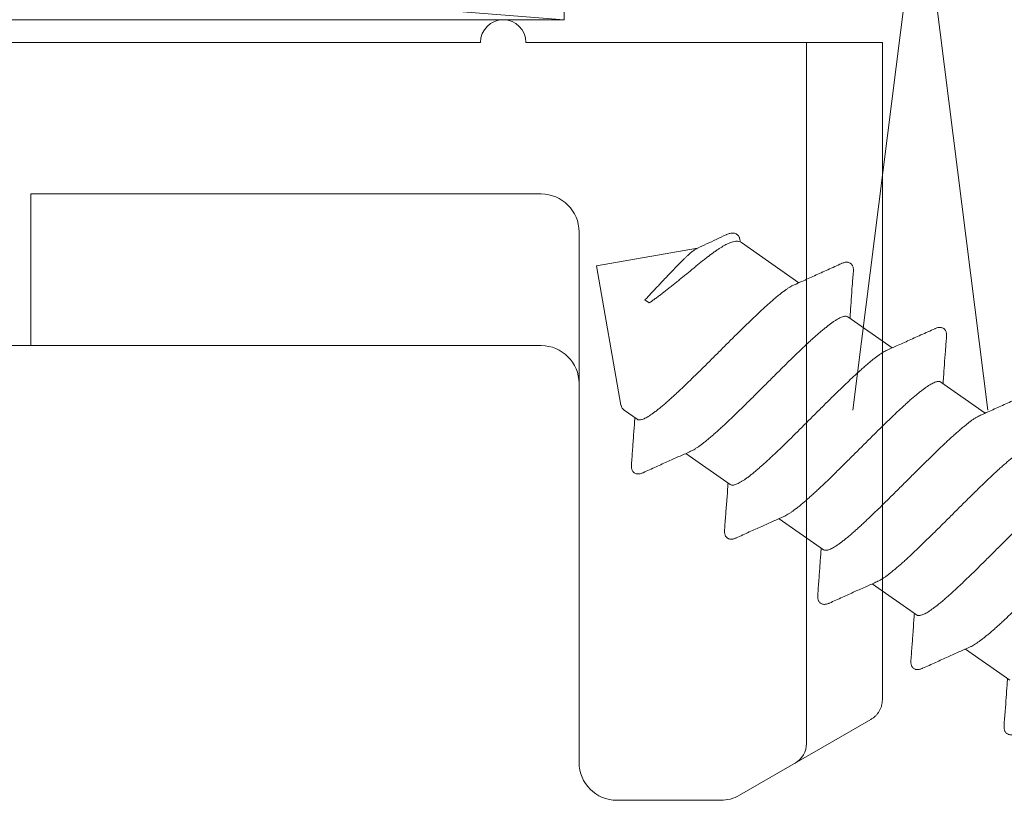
# Model space of a CAD drawing. Header units: millimetres. Extents: x 10199 to 83623, y 33714 to 105138.
# Tile 38 of 41: x 61878 to 61891, y 71179 to 71189. Entities that reach past the tile are written whole.
import ezdxf

# ---------------------------------------------------------------- set-up
doc = ezdxf.new("R2010")
doc.units = ezdxf.units.MM
for name, color, linetype, lineweight, true_color in [('Line', 7, 'Continuous', 9, 0x999999), ('Plastik', 7, 'Continuous', 20, 0x004c00), ('Profile_1', 1, 'Continuous', 50, 0xff0000), ('узл_dwg', 7, 'Continuous', 9, 0x767676)]:
    doc.layers.add(name, color=color, linetype=linetype, lineweight=lineweight, true_color=true_color)

# ---------------------------------------------------------------- blocks, each defined once
blk = doc.blocks.new('узл_dwg_3_9x13-3022292-5_14 Примыкание шахты')
at = {"layer": 'Line'}
for p, q in [((61887.69, 71185.973), (61887.725, 71185.979)), ((61887.8, 71185.963), (61888.556, 71185.433)), ((61886.582, 71185.167), (61886.526, 71185.207)), ((61889.2, 71184.983), (61889.785, 71184.573)), ((61890.429, 71184.122), (61891.014, 71183.713)), ((61886.251, 71183.751), (61886.422, 71183.632)), ((61887.066, 71183.181), (61887.651, 71182.771)), ((61888.295, 71182.32), (61888.88, 71181.911)), ((61889.523, 71181.46), (61890.108, 71181.05)), ((61890.752, 71180.6), (61891.337, 71180.19))]:
    blk.add_line(p, q, dxfattribs=at)
at = {"layer": 'Line', "flags": 128}
blk.add_lwpolyline([(61886.21, 71183.816), (61885.886, 71185.655), (61887.221, 71185.89)], dxfattribs=at)
at = {"layer": 'Line'}
for centre, start, end in [((61887.743, 71185.881), 55, 100), ((61886.309, 71183.833), 190, 235)]:
    blk.add_arc(centre, 0.1, start, end, dxfattribs=at)
for points, knots in [([(61887.212, 71185.886), (61887.213, 71185.886), (61887.255, 71185.906), (61887.339, 71185.945), (61887.467, 71186.005), (61887.553, 71186.045), (61887.597, 71186.065)], [0, 0, 0, 0, 0.002179, 0.1385817, 0.2802703, 0.4246331, 0.4246331, 0.4246331, 0.4246331]), ([(61887.597, 71186.065), (61887.599, 71186.066), (61887.608, 71186.07), (61887.625, 71186.077), (61887.647, 71186.084), (61887.667, 71186.088), (61887.686, 71186.089), (61887.705, 71186.087), (61887.723, 71186.081), (61887.739, 71186.072), (61887.753, 71186.06), (61887.764, 71186.045), (61887.773, 71186.028), (61887.778, 71186.01), (61887.781, 71185.991), (61887.782, 71185.979), (61887.782, 71185.973)], [0, 0, 0, 0, 0.0063611, 0.031152, 0.0534592, 0.0738983, 0.093137, 0.1117983, 0.130009, 0.1481458, 0.1663767, 0.1848485, 0.2037489, 0.2230299, 0.2432167, 0.2604448, 0.2604448, 0.2604448, 0.2604448]), ([(61887.69, 71185.973), (61887.687, 71185.973), (61887.678, 71185.971), (61887.659, 71185.965), (61887.634, 71185.956), (61887.607, 71185.943), (61887.577, 71185.928), (61887.546, 71185.909), (61887.512, 71185.888), (61887.477, 71185.865), (61887.44, 71185.839), (61887.402, 71185.811), (61887.362, 71185.781), (61887.321, 71185.749), (61887.279, 71185.716), (61887.235, 71185.681), (61887.206, 71185.657), (61887.191, 71185.645)], [0, 0, 0, 0, 0.0064631, 0.0302499, 0.0571754, 0.0872992, 0.1206055, 0.1570271, 0.1964593, 0.2387688, 0.2838001, 0.3313793, 0.3813178, 0.4334141, 0.4874561, 0.5432232, 0.6004871, 0.6004871, 0.6004871, 0.6004871]), ([(61886.526, 71185.207), (61886.539, 71185.22), (61886.563, 71185.246), (61886.6, 71185.285), (61886.637, 71185.325), (61886.675, 71185.365), (61886.712, 71185.404), (61886.749, 71185.444), (61886.786, 71185.483), (61886.822, 71185.522), (61886.858, 71185.559), (61886.892, 71185.595), (61886.926, 71185.631), (61886.959, 71185.664), (61886.991, 71185.696), (61887.021, 71185.726), (61887.05, 71185.754), (61887.077, 71185.78), (61887.103, 71185.804), (61887.127, 71185.825), (61887.148, 71185.843), (61887.168, 71185.859), (61887.186, 71185.872), (61887.201, 71185.88), (61887.209, 71185.885), (61887.212, 71185.886)], [0, 0, 0, 0, 0.0533984, 0.1075753, 0.1621729, 0.2168268, 0.2714324, 0.3258017, 0.379567, 0.4323733, 0.4841405, 0.534653, 0.5835644, 0.630557, 0.6755663, 0.7183845, 0.7587152, 0.7963029, 0.8310981, 0.8629364, 0.891604, 0.9169408, 0.9389419, 0.9575552, 0.9672572, 0.9672572, 0.9672572, 0.9672572]), ([(61888.493, 71185.405), (61888.527, 71185.42), (61888.617, 71185.46), (61888.766, 71185.527), (61888.941, 71185.606), (61889.06, 71185.66), (61889.121, 71185.687)], [0, 0, 0, 0, 0.1123211, 0.294936, 0.4878154, 0.6883254, 0.6883254, 0.6883254, 0.6883254]), ([(61889.121, 71185.688), (61889.123, 71185.689), (61889.132, 71185.693), (61889.148, 71185.698), (61889.167, 71185.703), (61889.186, 71185.705), (61889.205, 71185.703), (61889.223, 71185.698), (61889.238, 71185.689), (61889.251, 71185.677), (61889.262, 71185.662), (61889.269, 71185.646), (61889.274, 71185.627), (61889.276, 71185.608), (61889.275, 71185.592), (61889.275, 71185.582), (61889.275, 71185.58)], [0, 0, 0, 0, 0.0082287, 0.0293053, 0.0491545, 0.0682111, 0.0869093, 0.1049791, 0.1226079, 0.1401363, 0.1578717, 0.1760872, 0.1946857, 0.2142314, 0.2352657, 0.2424689, 0.2424689, 0.2424689, 0.2424689]), ([(61887.191, 71185.645), (61887.177, 71185.633), (61887.148, 71185.61), (61887.105, 71185.574), (61887.061, 71185.538), (61887.016, 71185.501), (61886.971, 71185.465), (61886.926, 71185.428), (61886.881, 71185.392), (61886.837, 71185.356), (61886.792, 71185.321), (61886.749, 71185.288), (61886.706, 71185.255), (61886.663, 71185.224), (61886.623, 71185.195), (61886.596, 71185.176), (61886.582, 71185.167)], [0, 0, 0, 0, 0.0551933, 0.1115237, 0.1687202, 0.2264425, 0.2844144, 0.3424265, 0.40021, 0.4574727, 0.5139829, 0.5694303, 0.6235503, 0.6758987, 0.7261998, 0.7741659, 0.7741659, 0.7741659, 0.7741659]), ([(61889.275, 71185.58), (61889.27, 71185.517), (61889.26, 71185.394), (61889.247, 71185.216), (61889.237, 71185.073), (61889.231, 71184.99), (61889.229, 71184.962)], [0, 0, 0, 0, 0.189195, 0.3686339, 0.5359045, 0.6192487, 0.6192487, 0.6192487, 0.6192487]), ([(61886.422, 71183.632), (61886.424, 71183.63), (61886.43, 71183.627), (61886.442, 71183.623), (61886.46, 71183.623), (61886.48, 71183.627), (61886.503, 71183.634), (61886.528, 71183.645), (61886.556, 71183.66), (61886.586, 71183.679), (61886.619, 71183.701), (61886.654, 71183.727), (61886.692, 71183.756), (61886.732, 71183.788), (61886.774, 71183.823), (61886.818, 71183.861), (61886.864, 71183.902), (61886.912, 71183.946), (61886.961, 71183.991), (61887.012, 71184.04), (61887.065, 71184.09), (61887.119, 71184.141), (61887.173, 71184.195), (61887.229, 71184.249), (61887.286, 71184.305), (61887.343, 71184.362), (61887.4, 71184.419), (61887.458, 71184.477), (61887.516, 71184.535), (61887.574, 71184.593), (61887.632, 71184.651), (61887.689, 71184.708), (61887.746, 71184.764), (61887.803, 71184.819), (61887.858, 71184.873), (61887.912, 71184.926), (61887.965, 71184.977), (61888.017, 71185.026), (61888.068, 71185.073), (61888.116, 71185.118), (61888.163, 71185.161), (61888.209, 71185.2), (61888.252, 71185.237), (61888.293, 71185.271), (61888.332, 71185.302), (61888.369, 71185.329), (61888.403, 71185.354), (61888.435, 71185.374), (61888.464, 71185.391), (61888.483, 71185.401), (61888.493, 71185.405), (61888.493, 71185.405)], [0, 0, 0, 0, 0.006259, 0.021264, 0.038358, 0.058481, 0.08218, 0.109751, 0.141335, 0.17698, 0.216667, 0.260335, 0.307886, 0.359197, 0.414121, 0.472489, 0.534119, 0.598809, 0.666346, 0.736504, 0.809046, 0.883723, 0.960281, 1.038455, 1.117975, 1.198566, 1.279947, 1.361837, 1.443951, 1.526002, 1.607705, 1.688776, 1.768934, 1.8479, 1.925401, 2.00117, 2.074946, 2.146477, 2.215519, 2.281841, 2.34522, 2.40545, 2.462336, 2.515702, 2.565389, 2.611259, 2.653199, 2.691127, 2.724998, 2.75482, 2.755906, 2.755906, 2.755906, 2.755906]), ([(61889.2, 71184.983), (61889.196, 71184.985), (61889.187, 71184.99), (61889.17, 71184.992), (61889.152, 71184.99), (61889.131, 71184.984), (61889.107, 71184.975), (61889.081, 71184.962), (61889.052, 71184.945), (61889.021, 71184.925), (61888.987, 71184.901), (61888.951, 71184.874), (61888.913, 71184.844), (61888.872, 71184.811), (61888.83, 71184.775), (61888.785, 71184.736), (61888.739, 71184.695), (61888.691, 71184.651), (61888.641, 71184.605), (61888.59, 71184.556), (61888.538, 71184.506), (61888.484, 71184.454), (61888.43, 71184.401), (61888.374, 71184.347), (61888.318, 71184.291), (61888.261, 71184.235), (61888.204, 71184.178), (61888.147, 71184.12), (61888.09, 71184.063), (61888.032, 71184.006), (61887.975, 71183.949), (61887.919, 71183.893), (61887.862, 71183.837), (61887.807, 71183.783), (61887.753, 71183.729), (61887.699, 71183.678), (61887.647, 71183.627), (61887.596, 71183.579), (61887.546, 71183.533), (61887.498, 71183.489), (61887.452, 71183.448), (61887.407, 71183.409), (61887.365, 71183.373), (61887.324, 71183.339), (61887.286, 71183.309), (61887.25, 71183.282), (61887.216, 71183.259), (61887.185, 71183.239), (61887.156, 71183.222), (61887.138, 71183.213), (61887.129, 71183.209)], [0, 0, 0, 0, 0.014341, 0.030173, 0.048595, 0.070312, 0.095686, 0.124944, 0.158218, 0.195479, 0.236621, 0.281597, 0.330322, 0.382723, 0.438577, 0.497682, 0.559925, 0.625048, 0.692909, 0.763211, 0.835819, 0.91044, 0.98673, 1.064515, 1.143575, 1.223706, 1.3045, 1.385578, 1.466778, 1.547886, 1.628543, 1.708546, 1.787543, 1.865351, 1.941669, 2.016219, 2.088796, 2.15908, 2.226931, 2.292054, 2.354292, 2.413395, 2.469194, 2.521612, 2.570439, 2.615462, 2.656577, 2.693761, 2.727009, 2.755885, 2.755885, 2.755885, 2.755885]), ([(61889.722, 71184.545), (61889.756, 71184.56), (61889.846, 71184.6), (61889.994, 71184.666), (61890.169, 71184.745), (61890.289, 71184.799), (61890.35, 71184.827)], [0, 0, 0, 0, 0.1123211, 0.294936, 0.4878154, 0.6883254, 0.6883254, 0.6883254, 0.6883254]), ([(61890.35, 71184.827), (61890.352, 71184.828), (61890.361, 71184.832), (61890.377, 71184.838), (61890.396, 71184.843), (61890.415, 71184.844), (61890.433, 71184.843), (61890.451, 71184.838), (61890.466, 71184.829), (61890.48, 71184.817), (61890.49, 71184.802), (61890.498, 71184.786), (61890.502, 71184.767), (61890.504, 71184.748), (61890.504, 71184.731), (61890.503, 71184.722), (61890.503, 71184.72)], [0, 0, 0, 0, 0.0086988, 0.0297319, 0.0492813, 0.0679292, 0.0862555, 0.1041667, 0.1218727, 0.1395846, 0.1574878, 0.1757998, 0.1944513, 0.2140399, 0.2351429, 0.2424847, 0.2424847, 0.2424847, 0.2424847]), ([(61890.503, 71184.72), (61890.498, 71184.657), (61890.489, 71184.534), (61890.476, 71184.356), (61890.465, 71184.213), (61890.459, 71184.13), (61890.458, 71184.102)], [0, 0, 0, 0, 0.189195, 0.3686339, 0.5359045, 0.6192487, 0.6192487, 0.6192487, 0.6192487]), ([(61887.651, 71182.771), (61887.655, 71182.768), (61887.664, 71182.764), (61887.68, 71182.762), (61887.699, 71182.764), (61887.72, 71182.77), (61887.744, 71182.779), (61887.77, 71182.792), (61887.799, 71182.809), (61887.83, 71182.829), (61887.864, 71182.852), (61887.9, 71182.879), (61887.938, 71182.909), (61887.979, 71182.943), (61888.021, 71182.979), (61888.066, 71183.018), (61888.112, 71183.059), (61888.16, 71183.103), (61888.209, 71183.149), (61888.26, 71183.197), (61888.313, 71183.248), (61888.366, 71183.299), (61888.421, 71183.353), (61888.476, 71183.407), (61888.532, 71183.463), (61888.589, 71183.519), (61888.646, 71183.576), (61888.704, 71183.633), (61888.761, 71183.691), (61888.818, 71183.748), (61888.876, 71183.805), (61888.932, 71183.861), (61888.988, 71183.917), (61889.044, 71183.971), (61889.098, 71184.025), (61889.152, 71184.076), (61889.204, 71184.126), (61889.255, 71184.175), (61889.305, 71184.221), (61889.353, 71184.265), (61889.399, 71184.306), (61889.443, 71184.345), (61889.486, 71184.381), (61889.526, 71184.415), (61889.565, 71184.445), (61889.601, 71184.472), (61889.634, 71184.495), (61889.666, 71184.515), (61889.694, 71184.532), (61889.713, 71184.541), (61889.722, 71184.545)], [0, 0, 0, 0, 0.014344, 0.030177, 0.048597, 0.070312, 0.095691, 0.124978, 0.158223, 0.195399, 0.236503, 0.281518, 0.33034, 0.382757, 0.438549, 0.49764, 0.559867, 0.624977, 0.692817, 0.763091, 0.835653, 0.91019, 0.986493, 1.064286, 1.14328, 1.2234, 1.304283, 1.385513, 1.46672, 1.547777, 1.628542, 1.70865, 1.787692, 1.865467, 1.94174, 2.016334, 2.088923, 2.159212, 2.227065, 2.292176, 2.354401, 2.413492, 2.469338, 2.521735, 2.570454, 2.615419, 2.656553, 2.693811, 2.727084, 2.755887, 2.755887, 2.755887, 2.755887]), ([(61890.429, 71184.122), (61890.425, 71184.125), (61890.415, 71184.129), (61890.399, 71184.131), (61890.381, 71184.129), (61890.359, 71184.124), (61890.336, 71184.114), (61890.309, 71184.101), (61890.281, 71184.085), (61890.249, 71184.065), (61890.216, 71184.041), (61890.18, 71184.014), (61890.141, 71183.984), (61890.101, 71183.951), (61890.058, 71183.915), (61890.014, 71183.876), (61889.968, 71183.834), (61889.92, 71183.79), (61889.87, 71183.744), (61889.819, 71183.696), (61889.767, 71183.646), (61889.713, 71183.594), (61889.659, 71183.541), (61889.603, 71183.486), (61889.547, 71183.431), (61889.49, 71183.374), (61889.433, 71183.317), (61889.376, 71183.26), (61889.319, 71183.203), (61889.261, 71183.146), (61889.204, 71183.089), (61889.147, 71183.032), (61889.091, 71182.977), (61889.036, 71182.922), (61888.981, 71182.869), (61888.928, 71182.817), (61888.875, 71182.767), (61888.824, 71182.719), (61888.775, 71182.673), (61888.727, 71182.629), (61888.68, 71182.587), (61888.636, 71182.548), (61888.594, 71182.512), (61888.553, 71182.479), (61888.515, 71182.449), (61888.479, 71182.422), (61888.445, 71182.398), (61888.414, 71182.378), (61888.385, 71182.362), (61888.367, 71182.352), (61888.358, 71182.348)], [0, 0, 0, 0, 0.01434, 0.030169, 0.048588, 0.070302, 0.095671, 0.124926, 0.158199, 0.195457, 0.236591, 0.281556, 0.330275, 0.382672, 0.438518, 0.497609, 0.559834, 0.624945, 0.692798, 0.763087, 0.835676, 0.91027, 0.986543, 1.064318, 1.14336, 1.223468, 1.304233, 1.38529, 1.466497, 1.547727, 1.62861, 1.70873, 1.787724, 1.865517, 1.94182, 2.016357, 2.088919, 2.159193, 2.227033, 2.292143, 2.35437, 2.413461, 2.469253, 2.52167, 2.570492, 2.615507, 2.656611, 2.693787, 2.727033, 2.755885, 2.755885, 2.755885, 2.755885]), ([(61890.951, 71183.685), (61890.985, 71183.7), (61891.075, 71183.74), (61891.223, 71183.806), (61891.398, 71183.885), (61891.517, 71183.939), (61891.578, 71183.967)], [0, 0, 0, 0, 0.1123211, 0.294936, 0.4878154, 0.6883254, 0.6883254, 0.6883254, 0.6883254]), ([(61886.347, 71183.034), (61886.353, 71183.101), (61886.363, 71183.232), (61886.377, 71183.423), (61886.387, 71183.562), (61886.392, 71183.637), (61886.393, 71183.652)], [0, 0, 0, 0, 0.20051, 0.3933893, 0.5760043, 0.6192324, 0.6192324, 0.6192324, 0.6192324]), ([(61888.88, 71181.911), (61888.883, 71181.908), (61888.893, 71181.904), (61888.909, 71181.902), (61888.928, 71181.904), (61888.949, 71181.909), (61888.973, 71181.919), (61888.999, 71181.932), (61889.028, 71181.948), (61889.059, 71181.968), (61889.093, 71181.992), (61889.129, 71182.019), (61889.167, 71182.049), (61889.207, 71182.082), (61889.25, 71182.118), (61889.294, 71182.157), (61889.341, 71182.199), (61889.389, 71182.243), (61889.438, 71182.289), (61889.489, 71182.337), (61889.542, 71182.387), (61889.595, 71182.439), (61889.65, 71182.492), (61889.705, 71182.547), (61889.761, 71182.602), (61889.818, 71182.659), (61889.875, 71182.716), (61889.932, 71182.773), (61889.99, 71182.83), (61890.047, 71182.888), (61890.104, 71182.944), (61890.161, 71183.001), (61890.217, 71183.056), (61890.273, 71183.111), (61890.327, 71183.164), (61890.381, 71183.216), (61890.433, 71183.266), (61890.484, 71183.314), (61890.533, 71183.361), (61890.581, 71183.404), (61890.628, 71183.446), (61890.672, 71183.485), (61890.715, 71183.521), (61890.755, 71183.554), (61890.793, 71183.584), (61890.829, 71183.611), (61890.863, 71183.635), (61890.894, 71183.655), (61890.923, 71183.671), (61890.942, 71183.681), (61890.951, 71183.685)], [0, 0, 0, 0, 0.014344, 0.030179, 0.048599, 0.070312, 0.095691, 0.12498, 0.158231, 0.195409, 0.236511, 0.281529, 0.330358, 0.382787, 0.438586, 0.497678, 0.559909, 0.62502, 0.692864, 0.763144, 0.835706, 0.910242, 0.986545, 1.064338, 1.143322, 1.223422, 1.30429, 1.385513, 1.466718, 1.54777, 1.628518, 1.708615, 1.787654, 1.865432, 1.941705, 2.016288, 2.088872, 2.159162, 2.227023, 2.292139, 2.354358, 2.41345, 2.4693, 2.521706, 2.570433, 2.615396, 2.656532, 2.693796, 2.727075, 2.755887, 2.755887, 2.755887, 2.755887]), ([(61887.129, 71183.209), (61887.083, 71183.188), (61886.985, 71183.145), (61886.833, 71183.077), (61886.67, 71183.003), (61886.559, 71182.953), (61886.501, 71182.927)], [0, 0, 0, 0, 0.1524223, 0.3196929, 0.4991318, 0.6883268, 0.6883268, 0.6883268, 0.6883268]), ([(61891.657, 71183.262), (61891.653, 71183.265), (61891.644, 71183.269), (61891.628, 71183.271), (61891.609, 71183.269), (61891.588, 71183.263), (61891.564, 71183.254), (61891.538, 71183.241), (61891.509, 71183.224), (61891.478, 71183.204), (61891.444, 71183.181), (61891.408, 71183.154), (61891.37, 71183.124), (61891.33, 71183.09), (61891.287, 71183.054), (61891.243, 71183.015), (61891.196, 71182.974), (61891.148, 71182.93), (61891.099, 71182.884), (61891.048, 71182.836), (61890.995, 71182.785), (61890.942, 71182.734), (61890.887, 71182.68), (61890.832, 71182.626), (61890.776, 71182.57), (61890.719, 71182.514), (61890.662, 71182.457), (61890.605, 71182.4), (61890.547, 71182.342), (61890.49, 71182.285), (61890.433, 71182.228), (61890.376, 71182.172), (61890.32, 71182.116), (61890.264, 71182.062), (61890.21, 71182.009), (61890.156, 71181.957), (61890.104, 71181.907), (61890.053, 71181.858), (61890.003, 71181.812), (61889.955, 71181.768), (61889.909, 71181.727), (61889.865, 71181.688), (61889.822, 71181.652), (61889.782, 71181.619), (61889.743, 71181.588), (61889.707, 71181.561), (61889.674, 71181.538), (61889.642, 71181.518), (61889.614, 71181.501), (61889.595, 71181.492), (61889.586, 71181.488)], [0, 0, 0, 0, 0.014341, 0.030171, 0.04859, 0.070304, 0.095673, 0.124935, 0.158214, 0.195478, 0.236614, 0.281577, 0.330304, 0.38271, 0.43856, 0.497652, 0.559871, 0.624987, 0.692848, 0.763138, 0.835722, 0.910305, 0.986578, 1.064356, 1.143395, 1.223492, 1.30424, 1.385292, 1.466497, 1.54772, 1.628588, 1.708688, 1.787672, 1.865465, 1.941768, 2.016304, 2.088867, 2.159146, 2.22699, 2.292101, 2.354332, 2.413424, 2.469223, 2.521652, 2.570481, 2.615499, 2.656601, 2.693779, 2.72703, 2.755885, 2.755885, 2.755885, 2.755885]), ([(61886.501, 71182.927), (61886.499, 71182.926), (61886.49, 71182.922), (61886.475, 71182.916), (61886.455, 71182.911), (61886.436, 71182.909), (61886.417, 71182.911), (61886.4, 71182.916), (61886.384, 71182.925), (61886.371, 71182.936), (61886.361, 71182.951), (61886.353, 71182.968), (61886.349, 71182.986), (61886.347, 71183.005), (61886.347, 71183.022), (61886.347, 71183.031), (61886.347, 71183.034)], [0, 0, 0, 0, 0.0073175, 0.0286746, 0.0486398, 0.0677028, 0.0863379, 0.1043259, 0.1218824, 0.1393351, 0.1570041, 0.1751602, 0.1936836, 0.2131205, 0.2340076, 0.2424744, 0.2424744, 0.2424744, 0.2424744]), ([(61890.271, 71181.097), (61890.282, 71181.104), (61890.304, 71181.119), (61890.339, 71181.144), (61890.375, 71181.172), (61890.414, 71181.204), (61890.455, 71181.238), (61890.498, 71181.275), (61890.543, 71181.314), (61890.589, 71181.357), (61890.637, 71181.401), (61890.687, 71181.447), (61890.738, 71181.496), (61890.79, 71181.546), (61890.844, 71181.598), (61890.898, 71181.651), (61890.953, 71181.705), (61891.009, 71181.761), (61891.065, 71181.817), (61891.122, 71181.873), (61891.178, 71181.93), (61891.235, 71181.986), (61891.292, 71182.043), (61891.348, 71182.099), (61891.404, 71182.155), (61891.459, 71182.209), (61891.514, 71182.263), (61891.568, 71182.315), (61891.62, 71182.366), (61891.672, 71182.415), (61891.722, 71182.463), (61891.771, 71182.508), (61891.818, 71182.551), (61891.863, 71182.592), (61891.907, 71182.63), (61891.949, 71182.665), (61891.989, 71182.698), (61892.026, 71182.727), (61892.062, 71182.753), (61892.095, 71182.776), (61892.126, 71182.796), (61892.153, 71182.812), (61892.171, 71182.821), (61892.179, 71182.824)], [0, 0, 0, 0, 0.038726, 0.081276, 0.127634, 0.177628, 0.231033, 0.287677, 0.347506, 0.410284, 0.475823, 0.543925, 0.614332, 0.68688, 0.761251, 0.837284, 0.914644, 0.99314, 1.072641, 1.152767, 1.233115, 1.313392, 1.393475, 1.473192, 1.552168, 1.630028, 1.706626, 1.781687, 1.855048, 1.92638, 1.995445, 2.062086, 2.125999, 2.187052, 2.245015, 2.299794, 2.351173, 2.398933, 2.443003, 2.48333, 2.51986, 2.552489, 2.579237, 2.579237, 2.579237, 2.579237]), ([(61887.576, 71182.174), (61887.581, 71182.241), (61887.591, 71182.371), (61887.606, 71182.563), (61887.616, 71182.702), (61887.621, 71182.777), (61887.622, 71182.791)], [0, 0, 0, 0, 0.20051, 0.3933893, 0.5760043, 0.6192324, 0.6192324, 0.6192324, 0.6192324]), ([(61888.358, 71182.348), (61888.311, 71182.328), (61888.214, 71182.285), (61888.062, 71182.217), (61887.899, 71182.143), (61887.787, 71182.092), (61887.73, 71182.066)], [0, 0, 0, 0, 0.1524223, 0.3196929, 0.4991318, 0.6883268, 0.6883268, 0.6883268, 0.6883268]), ([(61892.886, 71182.401), (61892.882, 71182.404), (61892.873, 71182.409), (61892.857, 71182.411), (61892.839, 71182.409), (61892.818, 71182.403), (61892.795, 71182.394), (61892.769, 71182.382), (61892.74, 71182.365), (61892.71, 71182.346), (61892.676, 71182.323), (61892.641, 71182.297), (61892.604, 71182.267), (61892.564, 71182.235), (61892.522, 71182.199), (61892.478, 71182.161), (61892.433, 71182.121), (61892.386, 71182.078), (61892.337, 71182.032), (61892.287, 71181.985), (61892.235, 71181.936), (61892.182, 71181.885), (61892.129, 71181.832), (61892.074, 71181.779), (61892.019, 71181.724), (61891.963, 71181.669), (61891.907, 71181.612), (61891.85, 71181.556), (61891.793, 71181.499), (61891.736, 71181.443), (61891.68, 71181.386), (61891.623, 71181.33), (61891.568, 71181.275), (61891.513, 71181.221), (61891.458, 71181.167), (61891.405, 71181.116), (61891.353, 71181.065), (61891.302, 71181.017), (61891.252, 71180.97), (61891.204, 71180.926), (61891.158, 71180.884), (61891.113, 71180.844), (61891.07, 71180.807), (61891.029, 71180.773), (61890.99, 71180.742), (61890.953, 71180.714), (61890.919, 71180.689), (61890.896, 71180.674), (61890.886, 71180.667)], [0, 0, 0, 0, 0.014178, 0.029799, 0.047933, 0.069273, 0.094175, 0.122876, 0.155505, 0.192034, 0.232361, 0.276432, 0.324192, 0.37557, 0.43035, 0.488313, 0.549365, 0.613278, 0.679919, 0.748985, 0.820317, 0.893678, 0.968739, 1.045337, 1.123197, 1.202173, 1.281889, 1.361973, 1.44225, 1.522598, 1.602723, 1.682225, 1.76072, 1.83808, 1.914114, 1.988485, 2.061033, 2.13144, 2.199542, 2.265081, 2.327859, 2.387687, 2.444332, 2.497737, 2.547731, 2.594089, 2.636639, 2.675365, 2.675365, 2.675365, 2.675365]), ([(61887.73, 71182.066), (61887.728, 71182.065), (61887.719, 71182.061), (61887.704, 71182.056), (61887.685, 71182.051), (61887.666, 71182.049), (61887.647, 71182.05), (61887.63, 71182.055), (61887.614, 71182.064), (61887.601, 71182.075), (61887.59, 71182.09), (61887.582, 71182.107), (61887.578, 71182.125), (61887.575, 71182.145), (61887.575, 71182.161), (61887.576, 71182.171), (61887.576, 71182.174)], [0, 0, 0, 0, 0.0073418, 0.0284449, 0.0480334, 0.0666849, 0.0849969, 0.1029001, 0.120612, 0.1383181, 0.1562292, 0.1745555, 0.1932034, 0.2127528, 0.2337859, 0.2424847, 0.2424847, 0.2424847, 0.2424847]), ([(61888.805, 71181.314), (61888.81, 71181.38), (61888.82, 71181.511), (61888.834, 71181.702), (61888.844, 71181.842), (61888.85, 71181.917), (61888.851, 71181.931)], [0, 0, 0, 0, 0.20051, 0.3933893, 0.5760043, 0.6192324, 0.6192324, 0.6192324, 0.6192324]), ([(61889.586, 71181.488), (61889.54, 71181.468), (61889.443, 71181.424), (61889.291, 71181.356), (61889.128, 71181.283), (61889.016, 71181.232), (61888.959, 71181.206)], [0, 0, 0, 0, 0.1524223, 0.3196929, 0.4991318, 0.6883268, 0.6883268, 0.6883268, 0.6883268]), ([(61888.959, 71181.206), (61888.956, 71181.205), (61888.948, 71181.201), (61888.933, 71181.195), (61888.913, 71181.191), (61888.895, 71181.189), (61888.876, 71181.19), (61888.859, 71181.195), (61888.843, 71181.203), (61888.829, 71181.215), (61888.819, 71181.23), (61888.811, 71181.246), (61888.806, 71181.265), (61888.804, 71181.284), (61888.804, 71181.301), (61888.805, 71181.311), (61888.805, 71181.313)], [0, 0, 0, 0, 0.0073418, 0.0284449, 0.0480334, 0.0666849, 0.0849969, 0.1029001, 0.120612, 0.1383181, 0.1562292, 0.1745555, 0.1932034, 0.2127528, 0.2337859, 0.2424847, 0.2424847, 0.2424847, 0.2424847]), ([(61890.034, 71180.453), (61890.039, 71180.52), (61890.049, 71180.651), (61890.063, 71180.842), (61890.073, 71180.981), (61890.078, 71181.056), (61890.079, 71181.071)], [0, 0, 0, 0, 0.20051, 0.3933893, 0.5760043, 0.6192324, 0.6192324, 0.6192324, 0.6192324]), ([(61890.108, 71181.05), (61890.112, 71181.048), (61890.121, 71181.044), (61890.136, 71181.041), (61890.153, 71181.043), (61890.172, 71181.047), (61890.194, 71181.055), (61890.217, 71181.066), (61890.244, 71181.08), (61890.261, 71181.091), (61890.271, 71181.097)], [0, 0, 0, 0, 0.0134406, 0.0281258, 0.0449897, 0.0646646, 0.0875028, 0.1137406, 0.143469, 0.1766712, 0.1766712, 0.1766712, 0.1766712]), ([(61890.815, 71180.628), (61890.769, 71180.607), (61890.671, 71180.564), (61890.52, 71180.496), (61890.357, 71180.422), (61890.245, 71180.372), (61890.187, 71180.346)], [0, 0, 0, 0, 0.1524223, 0.3196929, 0.4991318, 0.6883268, 0.6883268, 0.6883268, 0.6883268]), ([(61890.886, 71180.667), (61890.876, 71180.661), (61890.858, 71180.65), (61890.835, 71180.637), (61890.821, 71180.63), (61890.815, 71180.628)], [0, 0, 0, 0, 0.03320217, 0.06293051, 0.08052846, 0.08052846, 0.08052846, 0.08052846]), ([(61890.187, 71180.346), (61890.185, 71180.345), (61890.176, 71180.341), (61890.161, 71180.335), (61890.142, 71180.33), (61890.123, 71180.328), (61890.105, 71180.33), (61890.088, 71180.334), (61890.072, 71180.343), (61890.058, 71180.355), (61890.047, 71180.369), (61890.04, 71180.386), (61890.035, 71180.404), (61890.033, 71180.424), (61890.033, 71180.44), (61890.033, 71180.45), (61890.034, 71180.453)], [0, 0, 0, 0, 0.0073418, 0.0284449, 0.0480334, 0.0666849, 0.0849969, 0.1029001, 0.120612, 0.1383181, 0.1562292, 0.1745555, 0.1932034, 0.2127528, 0.2337859, 0.2424847, 0.2424847, 0.2424847, 0.2424847]), ([(61891.262, 71179.593), (61891.267, 71179.656), (61891.277, 71179.778), (61891.29, 71179.956), (61891.3, 71180.099), (61891.306, 71180.183), (61891.308, 71180.21)], [0, 0, 0, 0, 0.1889765, 0.3684141, 0.5356836, 0.6192488, 0.6192488, 0.6192488, 0.6192488]), ([(61891.416, 71179.485), (61891.413, 71179.484), (61891.404, 71179.48), (61891.388, 71179.474), (61891.368, 71179.469), (61891.349, 71179.468), (61891.331, 71179.47), (61891.314, 71179.475), (61891.299, 71179.484), (61891.286, 71179.496), (61891.275, 71179.51), (61891.268, 71179.527), (61891.264, 71179.545), (61891.261, 71179.564), (61891.262, 71179.58), (61891.262, 71179.59), (61891.262, 71179.593)], [0, 0, 0, 0, 0.0082975, 0.0302668, 0.0505405, 0.0696085, 0.0878456, 0.1053913, 0.1227638, 0.1401868, 0.1578146, 0.175842, 0.194196, 0.2134526, 0.2341618, 0.2424775, 0.2424775, 0.2424775, 0.2424775])]:
    blk.add_open_spline(points, degree=3, knots=knots, dxfattribs=at)
blk = doc.blocks.new('узл_dwg_0901-11-3022294-5_14 Примыкание шахты')
at = {"layer": 'Plastik'}
for p, q in [((61884.357, 71188.604), (61874.957, 71188.604)), ((61888.657, 71179.355), (61888.657, 71188.604)), ((61885.657, 71186.104), (61885.657, 71179.104)), ((61858.157, 71184.604), (61885.157, 71184.604)), ((61889.507, 71179.672), (61887.773, 71178.671)), ((61886.157, 71178.604), (61887.523, 71178.604))]:
    blk.add_line(p, q, dxfattribs=at)
at = {"layer": 'Plastik', "flags": 128}
for points in [[(61889.657, 71179.932), (61889.657, 71188.604), (61884.957, 71188.604)], [(61885.157, 71186.604), (61878.428, 71186.604), (61878.428, 71184.604)]]:
    blk.add_lwpolyline(points, dxfattribs=at)
at = {"layer": 'Plastik'}
for centre, radius, start, end in [((61884.657, 71188.604), 0.3, 0, 180), ((61885.157, 71186.104), 0.5, 0, 90), ((61885.157, 71184.104), 0.5, 0, 90), ((61888.357, 71179.355), 0.3, 300, 0), ((61886.157, 71179.104), 0.5, 180, 270), ((61887.523, 71179.104), 0.5, 270, 300)]:
    blk.add_arc(centre, radius, start, end, dxfattribs=at)
blk.add_open_spline([(61889.657, 71179.932), (61889.657, 71179.932), (61889.657, 71179.918), (61889.655, 71179.892), (61889.647, 71179.853), (61889.635, 71179.816), (61889.617, 71179.781), (61889.595, 71179.748), (61889.57, 71179.719), (61889.54, 71179.693), (61889.518, 71179.679), (61889.507, 71179.672)], degree=3, knots=[0, 0, 0, 0, 0.0007891, 0.0399326, 0.079076, 0.1182194, 0.1573629, 0.1965063, 0.2356497, 0.2747931, 0.3139365, 0.3139365, 0.3139365, 0.3139365], dxfattribs=at)
blk = doc.blocks.new('узл_dwg__U83-3022295-5_14 Примыкание шахты')
at = {"layer": 'Plastik'}
blk.add_line((61847.46, 71191.904), (61885.46, 71188.904), dxfattribs=at)
at = {"layer": 'Plastik', "flags": 128}
blk.add_lwpolyline([(61885.46, 71191.904), (61885.46, 71188.904), (61847.46, 71188.904), (61847.46, 71191.904), (61885.46, 71191.904), (61847.46, 71188.904)], dxfattribs=at)
blk = doc.blocks.new('узл_dwg-3022285-5_14 Примыкание шахты')
at = {"layer": 'Profile_1', "lineweight": 9}
for p, q in [((61889.267, 71197.835), (61891.05, 71183.752)), ((61889.267, 71183.752), (61891.05, 71197.835))]:
    blk.add_line(p, q, dxfattribs=at)
for name in ['узл_dwg__U83-3022295-5_14 Примыкание шахты', 'узл_dwg_0901-11-3022294-5_14 Примыкание шахты', 'узл_dwg_3_9x13-3022292-5_14 Примыкание шахты']:
    blk.add_blockref(name, (0, 0))

msp = doc.modelspace()

# ---------------------------------------------------------------- block references
at = {"layer": 'узл_dwg', "color": 253, "true_color": 0x999999}
msp.add_blockref('узл_dwg-3022285-5_14 Примыкание шахты', (0, 0), dxfattribs=at)

doc.saveas('drawing.dxf')
